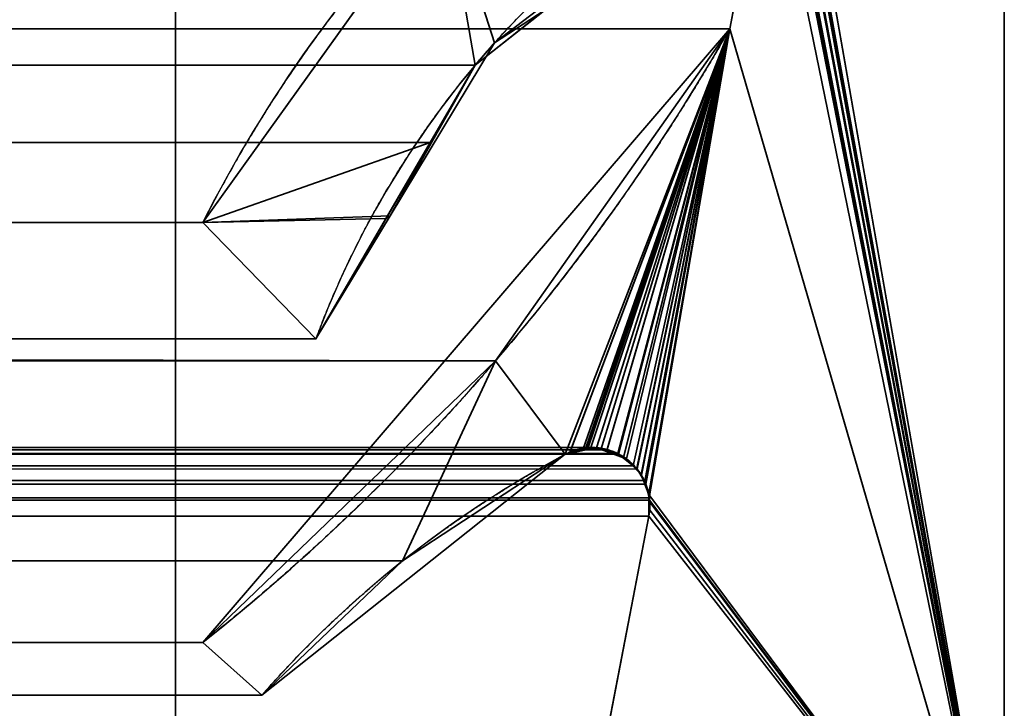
# Model space of a CAD drawing. Header units: millimetres. Extents: x -625 to 3625, y -115 to 71.
# Tile 95 of 256: x 403.75 to 408.5, y 6.27 to 9.59. Entities that reach past the tile are written whole.
import ezdxf

# ---------------------------------------------------------------- set-up
doc = ezdxf.new("R2010")
doc.units = ezdxf.units.MM
doc.layers.add('151', color=7, linetype='Continuous', true_color=0xffffff)

# ---------------------------------------------------------------- blocks, each defined once
blk = doc.blocks.new('UG_SURFACE_001')
at = {"layer": '151', "color": 252, "linetype": 'Continuous', "lineweight": 35}
for points in [[(625, -31, 2234.9999), (625, 69, 2234.9999), (-625, 69, 2234.9999), (-625, -31, 2234.9999)], [(-475, -31, 2085), (-475, 69, 2085), (475, 69, 2085), (475, -31, 2085)]]:
    blk.add_3dface(points, dxfattribs=at)
blk = doc.blocks.new('UG_SURFACE_013')
at = {"layer": '151', "color": 46, "linetype": 'Continuous', "lineweight": 35}
for points in [[(-408.5, 10.7678, 2017), (-408.5, 5, 2017), (408.5, 5, 2017), (408.5, 10.7678, 2017)], [(407.5697, 10.3094, 2016.0697), (407.5789, 10.3503, 2016.0789), (408.5, 10.7678, 2017), (408.5, 5, 2017)], [(408.5, 5, 2017), (407.542, 10.2636, 2016.042), (407.5464, 10.2708, 2016.0463), (407.5693, 10.3087, 2016.0692)], [(407.5693, 10.3087, 2016.0692), (407.5697, 10.3094, 2016.0697), (408.5, 5, 2017)], [(405.7958, 10.2394, 2014.2958), (404.6319, 8.6146, 2013.1319), (-404.6319, 8.6146, 2013.1319), (-405.7958, 10.2394, 2014.2958)], [(404.6319, 8.6146, 2013.1319), (405.7958, 10.2394, 2014.2958), (405.9464, 9.3745, 2014.4465), (405.7288, 9.0006, 2014.2288)], [(406.4704, 9.789, 2014.9705), (405.9464, 9.3745, 2014.4465), (405.7958, 10.2394, 2014.2958)], [(408.5, 5, 2017), (407.4303, 10.2132, 2015.9302), (407.4742, 10.2216, 2015.9743)], [(407.4742, 10.2216, 2015.9743), (407.4855, 10.2238, 2015.9855), (408.5, 5, 2017)], [(408.5, 5, 2017), (407.4855, 10.2238, 2015.9855), (407.5132, 10.2433, 2016.0131)], [(407.5132, 10.2433, 2016.0131), (407.542, 10.2636, 2016.042), (408.5, 5, 2017)], [(-407.1745, 9.5488, 2015.6744), (-407.3024, 10.2132, 2015.8024), (407.3024, 10.2132, 2015.8024), (407.1745, 9.5488, 2015.6744)], [(408.5, 5, 2017), (407.1745, 9.5488, 2015.6744), (407.3024, 10.2132, 2015.8024), (407.4303, 10.2132, 2015.9302)], [(405.9464, 9.3745, 2014.4465), (-406.4704, 9.789, 2014.9705), (-405.9464, 9.3745, 2014.4465)], [(405.9464, 9.3745, 2014.4465), (406.4704, 9.789, 2014.9705), (-406.4704, 9.789, 2014.9705)], [(-407.1745, 9.5488, 2015.6744), (407.1745, 9.5488, 2015.6744), (406.0441, 7.948, 2014.544)], [(-406.0441, 7.948, 2014.544), (-407.1745, 9.5488, 2015.6744), (406.0441, 7.948, 2014.544)], [(406.466, 7.5189, 2014.966), (406.381, 7.4965, 2014.8811), (406.0441, 7.948, 2014.544), (407.1745, 9.5488, 2015.6744)], [(407.1745, 9.5488, 2015.6744), (406.504, 7.5289, 2015.0039), (406.466, 7.5189, 2014.966)], [(406.5532, 7.5181, 2015.0533), (406.504, 7.5289, 2015.0039), (407.1745, 9.5488, 2015.6744)], [(407.1745, 9.5488, 2015.6744), (406.6343, 7.5004, 2015.1343), (406.5532, 7.5181, 2015.0533)], [(406.6382, 7.4973, 2015.1381), (406.6343, 7.5004, 2015.1343), (407.1745, 9.5488, 2015.6744)], [(407.1745, 9.5488, 2015.6744), (406.7084, 7.4411, 2015.2082), (406.6382, 7.4973, 2015.1381)], [(407.1745, 9.5488, 2015.6744), (406.7276, 7.4258, 2015.2276), (406.7084, 7.4411, 2015.2082)], [(406.7702, 7.3523, 2015.2702), (406.7595, 7.3707, 2015.2595), (406.7276, 7.4258, 2015.2276), (407.1745, 9.5488, 2015.6744)], [(406.7855, 7.287, 2015.2855), (406.7702, 7.3523, 2015.2702), (407.1745, 9.5488, 2015.6744)], [(407.1745, 9.5488, 2015.6744), (408.5, 5, 2017), (406.7881, 7.2761, 2015.2881), (406.7855, 7.287, 2015.2855)], [(-405.9464, 9.3745, 2014.4465), (405.7288, 9.0006, 2014.2288), (405.9464, 9.3745, 2014.4465)], [(-405.9464, 9.3745, 2014.4465), (-405.7288, 9.0006, 2014.2288), (405.7288, 9.0006, 2014.2288)], [(405.7288, 9.0006, 2014.2288), (-405.7288, 9.0006, 2014.2288), (-405.1771, 8.0532, 2013.6771), (405.1771, 8.0532, 2013.6771)], [(405.7288, 9.0006, 2014.2288), (405.1771, 8.0532, 2013.6771), (404.6319, 8.6146, 2013.1319)], [(-405.1771, 8.0532, 2013.6771), (-404.6319, 8.6146, 2013.1319), (404.6319, 8.6146, 2013.1319), (405.1771, 8.0532, 2013.6771)], [(406.0441, 7.948, 2014.544), (404.6319, 6.5893, 2013.1319), (-404.6319, 6.5893, 2013.1319), (-406.0441, 7.948, 2014.544)], [(405.5956, 6.9821, 2014.0955), (404.9162, 6.334, 2013.4163), (404.6319, 6.5893, 2013.1319), (406.0441, 7.948, 2014.544)], [(406.0441, 7.948, 2014.544), (406.381, 7.4965, 2014.8811), (405.5956, 6.9821, 2014.0955)], [(-406.6369, 7.4893, 2015.137), (-406.5531, 7.5203, 2015.053), (406.5532, 7.5181, 2015.0533)], [(406.5532, 7.5181, 2015.0533), (406.6343, 7.5004, 2015.1343), (-406.6369, 7.4893, 2015.137)], [(406.504, 7.5289, 2015.0039), (-406.5531, 7.5203, 2015.053), (-406.5314, 7.5283, 2015.0313)], [(406.504, 7.5289, 2015.0039), (406.5532, 7.5181, 2015.0533), (-406.5531, 7.5203, 2015.053)], [(-406.5314, 7.5283, 2015.0313), (406.466, 7.5189, 2014.966), (406.504, 7.5289, 2015.0039)], [(-406.5314, 7.5283, 2015.0313), (-406.4663, 7.5145, 2014.9662), (406.466, 7.5189, 2014.966)], [(406.466, 7.5189, 2014.966), (-406.4663, 7.5145, 2014.9662), (-406.381, 7.4965, 2014.8811)], [(-406.381, 7.4965, 2014.8811), (406.381, 7.4965, 2014.8811), (406.466, 7.5189, 2014.966)], [(406.7084, 7.4411, 2015.2082), (-406.7075, 7.4407, 2015.2075), (-406.6765, 7.4747, 2015.1765)], [(406.7084, 7.4411, 2015.2082), (-406.6765, 7.4747, 2015.1765), (-406.6764, 7.4747, 2015.1765)], [(406.7084, 7.4411, 2015.2082), (-406.6764, 7.4747, 2015.1765), (-406.6369, 7.4893, 2015.137)], [(406.6343, 7.5004, 2015.1343), (406.6382, 7.4973, 2015.1381), (-406.6369, 7.4893, 2015.137)], [(-406.6369, 7.4893, 2015.137), (406.6382, 7.4973, 2015.1381), (406.7084, 7.4411, 2015.2082)], [(405.5956, 6.9821, 2014.0955), (-406.381, 7.4965, 2014.8811), (-405.5956, 6.9821, 2014.0955)], [(405.5956, 6.9821, 2014.0955), (406.381, 7.4965, 2014.8811), (-406.381, 7.4965, 2014.8811)], [(406.7276, 7.4258, 2015.2276), (-406.7586, 7.3707, 2015.2586), (-406.7488, 7.3955, 2015.2488)], [(406.7276, 7.4258, 2015.2276), (406.7595, 7.3707, 2015.2595), (-406.7586, 7.3707, 2015.2586)], [(-406.7488, 7.3955, 2015.2488), (-406.7075, 7.4407, 2015.2075), (406.7084, 7.4411, 2015.2082)], [(406.7084, 7.4411, 2015.2082), (406.7276, 7.4258, 2015.2276), (-406.7488, 7.3955, 2015.2488)], [(-406.7834, 7.3076, 2015.2833), (-406.7586, 7.3707, 2015.2586), (406.7595, 7.3707, 2015.2595)], [(406.7595, 7.3707, 2015.2595), (406.7702, 7.3523, 2015.2702), (-406.7834, 7.3076, 2015.2833)], [(406.7702, 7.3523, 2015.2702), (-406.7846, 7.2874, 2015.2845), (-406.7834, 7.3076, 2015.2833)], [(406.7702, 7.3523, 2015.2702), (406.7855, 7.287, 2015.2855), (-406.7846, 7.2874, 2015.2845)], [(-406.7882, 7.2275, 2015.2881), (-406.7846, 7.2874, 2015.2845), (406.7855, 7.287, 2015.2855)], [(-406.7842, 7.1988, 2015.2841), (-406.7882, 7.2275, 2015.2881), (406.7855, 7.287, 2015.2855)], [(406.7855, 7.287, 2015.2855), (406.7881, 7.2761, 2015.2881), (-406.7842, 7.1988, 2015.2841)], [(406.7881, 7.2761, 2015.2881), (406.7842, 7.1988, 2015.2841), (-406.7842, 7.1988, 2015.2841)], [(406.7842, 7.1988, 2015.2841), (406.7881, 7.2761, 2015.2881), (408.5, 5, 2017)], [(-406.5519, 5.9927, 2015.0518), (-406.7842, 7.1988, 2015.2841), (406.7842, 7.1988, 2015.2841), (406.5519, 5.9927, 2015.0518)], [(406.5519, 5.9927, 2015.0518), (406.7842, 7.1988, 2015.2841), (408.5, 5, 2017)], [(-405.5956, 6.9821, 2014.0955), (404.9162, 6.334, 2013.4163), (405.5956, 6.9821, 2014.0955)], [(-405.5956, 6.9821, 2014.0955), (-404.9162, 6.334, 2013.4163), (404.9162, 6.334, 2013.4163)], [(-404.9162, 6.334, 2013.4163), (-404.6319, 6.5893, 2013.1319), (404.6319, 6.5893, 2013.1319), (404.9162, 6.334, 2013.4163)]]:
    blk.add_3dface(points, dxfattribs=at)
blk = doc.blocks.new('UG_SURFACE_014')
at = {"layer": '151', "color": 46, "linetype": 'Continuous', "lineweight": 35}
for points in [[(408.5, 10.7678, -5), (408.5, 5, -5), (407.5374, 10.2586, -5), (407.5459, 10.2719, -5)], [(408.5, 5, 2017), (408.5, 10.7678, 2017), (407.5789, 10.3503, 2016.0789), (407.5697, 10.3094, 2016.0697)], [(408.5, 10.7678, 2017), (408.5, 5, 2017), (408.5, 5, -5), (408.5, 10.7678, -5)], [(407.5469, 10.2717, 2016.047), (407.542, 10.2636, 2016.042), (408.5, 5, 2017)], [(408.5, 5, 2017), (407.5697, 10.3094, 2016.0697), (407.5696, 10.3092, 2016.0697), (407.5469, 10.2717, 2016.047)], [(404.6319, 8.6146, -5), (405.7958, 10.2394, -5), (406.039, 9.4812, -5), (405.5358, 8.6475, -5)], [(405.5156, 8.6345, 2014.0157), (405.9464, 9.3745, 2014.4465), (405.7958, 10.2394, 2014.2958), (404.6319, 8.6146, 2013.1319)], [(405.7958, 10.2394, -5), (404.6319, 8.6146, -5), (404.6319, 8.6146, 2013.1319), (405.7958, 10.2394, 2014.2958)], [(406.2818, 9.6672, -5), (406.039, 9.4812, -5), (405.7958, 10.2394, -5)], [(405.7958, 10.2394, 2014.2958), (405.9464, 9.3745, 2014.4465), (406.2795, 9.638, 2014.7796)], [(408.5, 5, -5), (407.4303, 10.2132, -5), (407.4775, 10.2228, -5)], [(407.4778, 10.2223, 2015.9779), (407.4303, 10.2132, 2015.9302), (408.5, 5, 2017)], [(407.4775, 10.2228, -5), (407.4885, 10.225, -5), (408.5, 5, -5)], [(408.5, 5, 2017), (407.4855, 10.2238, 2015.9855), (407.4778, 10.2223, 2015.9779)], [(407.5178, 10.2465, 2016.0177), (407.4855, 10.2238, 2015.9855), (408.5, 5, 2017)], [(408.5, 5, -5), (407.4885, 10.225, -5), (407.5175, 10.2449, -5)], [(407.5175, 10.2449, -5), (407.5374, 10.2586, -5), (408.5, 5, -5)], [(408.5, 5, 2017), (407.542, 10.2636, 2016.042), (407.5178, 10.2465, 2016.0177)], [(408.5, 5, -5), (407.1745, 9.5488, -5), (407.3024, 10.2132, -5), (407.4303, 10.2132, -5)], [(407.4303, 10.2132, 2015.9302), (407.3024, 10.2132, 2015.8024), (407.1745, 9.5488, 2015.6744), (408.5, 5, 2017)], [(407.1745, 9.5488, 2015.6744), (407.3024, 10.2132, 2015.8024), (407.3024, 10.2132, -5), (407.1745, 9.5488, -5)], [(406.039, 9.4812, -5), (406.2818, 9.6672, -5), (406.2795, 9.638, 2014.7796)], [(406.039, 9.4812, -5), (406.2795, 9.638, 2014.7796), (405.9464, 9.3745, 2014.4465)], [(406.381, 7.4965, -5), (404.9162, 6.334, -5), (404.6319, 6.5893, -5), (407.1745, 9.5488, -5)], [(407.1745, 9.5488, -5), (404.6319, 6.5893, -5), (404.6319, 6.5893, 2013.1319)], [(404.6319, 6.5893, 2013.1319), (406.0441, 7.948, 2014.544), (407.1745, 9.5488, -5)], [(407.1745, 9.5488, 2015.6744), (406.0441, 7.948, 2014.544), (406.381, 7.4965, 2014.8811), (406.4006, 7.5006, 2014.9007)], [(406.0441, 7.948, 2014.544), (407.1745, 9.5488, 2015.6744), (407.1745, 9.5488, -5)], [(406.401, 7.5027, -5), (406.381, 7.4965, -5), (407.1745, 9.5488, -5)], [(406.4006, 7.5006, 2014.9007), (406.4887, 7.5193, 2014.9887), (407.1745, 9.5488, 2015.6744)], [(407.1745, 9.5488, -5), (406.4799, 7.5272, -5), (406.401, 7.5027, -5)], [(406.4877, 7.5267, -5), (406.4799, 7.5272, -5), (407.1745, 9.5488, -5)], [(407.1745, 9.5488, -5), (406.5832, 7.5196, -5), (406.5816, 7.5197, -5), (406.4877, 7.5267, -5)], [(406.4887, 7.5193, 2014.9887), (406.5314, 7.5283, 2015.0313), (407.1745, 9.5488, 2015.6744)], [(407.1745, 9.5488, 2015.6744), (406.5314, 7.5283, 2015.0313), (406.5799, 7.5104, 2015.08)], [(407.1745, 9.5488, 2015.6744), (406.5799, 7.5104, 2015.08), (406.6625, 7.4799, 2015.1625)], [(406.6621, 7.4816, -5), (406.5832, 7.5196, -5), (407.1745, 9.5488, -5)], [(407.1745, 9.5488, -5), (406.6764, 7.4747, -5), (406.6621, 7.4816, -5)], [(406.6625, 7.4799, 2015.1625), (406.6764, 7.4747, 2015.1765), (407.1745, 9.5488, 2015.6744)], [(406.7239, 7.4235, -5), (406.6764, 7.4747, -5), (407.1745, 9.5488, -5)], [(407.1745, 9.5488, 2015.6744), (406.6764, 7.4747, 2015.1765), (406.6765, 7.4747, 2015.1765)], [(406.6765, 7.4747, 2015.1765), (406.7246, 7.422, 2015.2247), (407.1745, 9.5488, 2015.6744)], [(407.1745, 9.5488, -5), (406.7468, 7.3987, -5), (406.7239, 7.4235, -5)], [(406.7246, 7.422, 2015.2247), (406.7488, 7.3955, 2015.2488), (407.1745, 9.5488, 2015.6744)], [(406.7627, 7.3582, -5), (406.7468, 7.3987, -5), (407.1745, 9.5488, -5)], [(407.1745, 9.5488, 2015.6744), (406.7488, 7.3955, 2015.2488), (406.7638, 7.3574, 2015.2638), (406.7678, 7.3471, 2015.2678)], [(406.7667, 7.348, -5), (406.7627, 7.3582, -5), (407.1745, 9.5488, -5)], [(407.1745, 9.5488, -5), (408.5, 5, -5), (406.7845, 7.3023, -5), (406.7667, 7.348, -5)], [(406.7678, 7.3471, 2015.2678), (406.7834, 7.3076, 2015.2833), (407.1745, 9.5488, 2015.6744)], [(408.5, 5, 2017), (407.1745, 9.5488, 2015.6744), (406.7834, 7.3076, 2015.2833), (406.7856, 7.2712, 2015.2855)], [(405.9464, 9.3745, 2014.4465), (405.5358, 8.6475, -5), (406.039, 9.4812, -5)], [(405.9464, 9.3745, 2014.4465), (405.5156, 8.6345, 2014.0157), (405.5358, 8.6475, -5)], [(405.5358, 8.6475, -5), (405.1771, 8.0532, -5), (404.6319, 8.6146, -5)], [(404.6319, 8.6146, 2013.1319), (405.1771, 8.0532, 2013.6771), (405.5156, 8.6345, 2014.0157)], [(405.1771, 8.0532, 2013.6771), (404.6319, 8.6146, 2013.1319), (404.6319, 8.6146, -5), (405.1771, 8.0532, -5)], [(405.5358, 8.6475, -5), (405.5156, 8.6345, 2014.0157), (405.1771, 8.0532, 2013.6771)], [(405.1771, 8.0532, 2013.6771), (405.1771, 8.0532, -5), (405.5358, 8.6475, -5)], [(406.0441, 7.948, 2014.544), (404.6319, 6.5893, 2013.1319), (404.9162, 6.334, 2013.4163), (405.5956, 6.9821, 2014.0955)], [(405.5956, 6.9821, 2014.0955), (406.381, 7.4965, 2014.8811), (406.0441, 7.948, 2014.544)], [(406.4799, 7.5272, -5), (406.4887, 7.5193, 2014.9887), (406.4006, 7.5006, 2014.9007)], [(406.4006, 7.5006, 2014.9007), (406.401, 7.5027, -5), (406.4799, 7.5272, -5)], [(406.4799, 7.5272, -5), (406.4877, 7.5267, -5), (406.4887, 7.5193, 2014.9887)], [(406.4887, 7.5193, 2014.9887), (406.4877, 7.5267, -5), (406.5816, 7.5197, -5)], [(406.5816, 7.5197, -5), (406.5314, 7.5283, 2015.0313), (406.4887, 7.5193, 2014.9887)], [(406.5816, 7.5197, -5), (406.5799, 7.5104, 2015.08), (406.5314, 7.5283, 2015.0313)], [(406.5799, 7.5104, 2015.08), (406.5816, 7.5197, -5), (406.5832, 7.5196, -5)], [(406.5799, 7.5104, 2015.08), (406.5832, 7.5196, -5), (406.6621, 7.4816, -5)], [(406.6621, 7.4816, -5), (406.6625, 7.4799, 2015.1625), (406.5799, 7.5104, 2015.08)], [(405.5956, 6.9821, 2014.0955), (404.9162, 6.334, -5), (406.381, 7.4965, -5)], [(406.381, 7.4965, -5), (406.381, 7.4965, 2014.8811), (405.5956, 6.9821, 2014.0955)], [(406.401, 7.5027, -5), (406.4006, 7.5006, 2014.9007), (406.381, 7.4965, 2014.8811)], [(406.381, 7.4965, 2014.8811), (406.381, 7.4965, -5), (406.401, 7.5027, -5)], [(406.6625, 7.4799, 2015.1625), (406.6621, 7.4816, -5), (406.6764, 7.4747, -5)], [(406.6764, 7.4747, -5), (406.6764, 7.4747, 2015.1765), (406.6625, 7.4799, 2015.1625)], [(406.6765, 7.4747, 2015.1765), (406.6764, 7.4747, 2015.1765), (406.6764, 7.4747, -5), (406.7239, 7.4235, -5)], [(406.7239, 7.4235, -5), (406.7246, 7.422, 2015.2247), (406.6765, 7.4747, 2015.1765)], [(406.7246, 7.422, 2015.2247), (406.7239, 7.4235, -5), (406.7468, 7.3987, -5)], [(406.7468, 7.3987, -5), (406.7488, 7.3955, 2015.2488), (406.7246, 7.422, 2015.2247)], [(406.7488, 7.3955, 2015.2488), (406.7468, 7.3987, -5), (406.7627, 7.3582, -5)], [(406.7627, 7.3582, -5), (406.7638, 7.3574, 2015.2638), (406.7488, 7.3955, 2015.2488)], [(406.7638, 7.3574, 2015.2638), (406.7627, 7.3582, -5), (406.7667, 7.348, -5)], [(406.7667, 7.348, -5), (406.7678, 7.3471, 2015.2678), (406.7638, 7.3574, 2015.2638)], [(406.7678, 7.3471, 2015.2678), (406.7667, 7.348, -5), (406.7845, 7.3023, -5)], [(406.7845, 7.3023, -5), (406.7834, 7.3076, 2015.2833), (406.7678, 7.3471, 2015.2678)], [(406.7844, 7.2716, -5), (406.7856, 7.2712, 2015.2855), (406.7834, 7.3076, 2015.2833)], [(406.7834, 7.3076, 2015.2833), (406.7845, 7.3023, -5), (406.7844, 7.2716, -5)], [(406.7844, 7.2716, -5), (406.7845, 7.3023, -5), (408.5, 5, -5)], [(408.5, 5, -5), (406.7842, 7.1988, -5), (406.7844, 7.2716, -5)], [(406.7844, 7.2716, -5), (406.7842, 7.1988, -5), (406.7842, 7.1988, 2015.2841)], [(406.7842, 7.1988, 2015.2841), (406.7882, 7.2275, 2015.2881), (406.7844, 7.2716, -5)], [(408.5, 5, 2017), (406.7882, 7.2275, 2015.2881), (406.7842, 7.1988, 2015.2841)], [(406.7882, 7.2275, 2015.2881), (406.7856, 7.2712, 2015.2855), (406.7844, 7.2716, -5)], [(406.7856, 7.2712, 2015.2855), (406.7882, 7.2275, 2015.2881), (408.5, 5, 2017)], [(406.5519, 5.9927, -5), (406.7842, 7.1988, -5), (408.5, 5, -5)], [(406.7842, 7.1988, 2015.2841), (406.5519, 5.9927, 2015.0518), (408.5, 5, 2017)], [(406.5519, 5.9927, 2015.0518), (406.7842, 7.1988, 2015.2841), (406.7842, 7.1988, -5), (406.5519, 5.9927, -5)], [(405.5956, 6.9821, 2014.0955), (404.9162, 6.334, 2013.4163), (404.9162, 6.334, -5)], [(404.9162, 6.334, 2013.4163), (404.6319, 6.5893, 2013.1319), (404.6319, 6.5893, -5), (404.9162, 6.334, -5)]]:
    blk.add_3dface(points, dxfattribs=at)
blk = doc.blocks.new('UG_SURFACE_030')
at = {"layer": '151', "color": 31, "linetype": 'Continuous', "lineweight": 35}
for points in [[(460.75, -34.75, 2069.2501), (460.75, 50.25, 2069.2501), (-460.75, 50.25, 2069.2501), (-460.75, -34.75, 2069.2501)], [(460.75, 50.25, 2069.2501), (412.5, 5, 2020.9999), (408.5, 5, 2017), (408.5, 13, 2017)], [(404.5, 13, 2013), (404.5, 5, 2013), (400.75, 5, 2009.2499), (400.75, 45.25, 2009.2499)], [(408.5, 13, 2017), (408.5, 5, 2017), (-408.5, 5, 2017), (-408.5, 13, 2017)], [(404.5, 5, 2013), (404.5, 13, 2013), (-404.5, 13, 2013), (-404.5, 5, 2013)]]:
    blk.add_3dface(points, dxfattribs=at)
blk = doc.blocks.new('UG_SURFACE_034')
at = {"layer": '151', "color": 31, "linetype": 'Continuous', "lineweight": 35}
for points in [[(460.75, 50.25, -5), (412.5, 5, -5), (408.5, 5, -5), (408.5, 13, -5)], [(408.5, 13, 2017), (408.5, 5, 2017), (412.5, 5, 2020.9999), (460.75, 50.25, 2069.2501)], [(404.5, 13, -5), (404.5, 5, -5), (400.75, 5, -5), (400.75, 45.25, -5)], [(400.75, 45.25, 2009.2499), (400.75, 5, 2009.2499), (404.5, 5, 2013), (404.5, 13, 2013)], [(404.5, 5, -5), (404.5, 13, -5), (404.5, 13, 2013), (404.5, 5, 2013)], [(408.5, 13, -5), (408.5, 5, -5), (408.5, 5, 2017), (408.5, 13, 2017)]]:
    blk.add_3dface(points, dxfattribs=at)

msp = doc.modelspace()

# ---------------------------------------------------------------- linework, layer by layer
at = {"layer": '151', "color": 252, "linetype": 'Continuous', "lineweight": -3, "true_color": 0x939598}
for p, q in [((404.5, 5, -5), (404.5, 13, -5)), ((404.5, 5, 2013), (404.5, 13, 2013)), ((404.5, 5, 2013), (404.5, 13, 2013)), ((407.1745, 9.5488, 2015.6745), (407.3024, 10.2132, 2015.8024)), ((407.1745, 9.5488, -5), (407.3024, 10.2132, -5)), ((407.1745, 9.5488, 2015.6745), (407.3024, 10.2132, 2015.8024)), ((407.1745, 9.5488, 2015.6745), (-407.1745, 9.5488, 2015.6745)), ((407.1745, 9.5488, -5), (407.1745, 9.5488, 2015.6745)), ((404.6318, 8.6146, 2013.1318), (-404.6318, 8.6146, 2013.1318)), ((405.1771, 8.0532, 2013.6771), (404.6318, 8.6146, 2013.1318)), ((404.6318, 8.6146, -5), (404.6318, 8.6146, 2013.1318)), ((405.1771, 8.0532, -5), (404.6318, 8.6146, -5)), ((405.1771, 8.0532, 2013.6771), (404.6318, 8.6146, 2013.1318)), ((405.1771, 8.0532, 2013.6771), (-405.1771, 8.0532, 2013.6771)), ((405.1771, 8.0532, -5), (405.1771, 8.0532, 2013.6771)), ((406.381, 7.4965, 2014.881), (-406.381, 7.4965, 2014.881)), ((406.381, 7.4965, -5), (406.381, 7.4965, 2014.881)), ((406.7842, 7.1988, 2015.2842), (-406.7842, 7.1988, 2015.2842)), ((406.5519, 5.9927, 2015.0519), (406.7842, 7.1988, 2015.2842)), ((406.5519, 5.9927, -5), (406.7842, 7.1988, -5)), ((406.5519, 5.9927, 2015.0519), (406.7842, 7.1988, 2015.2842)), ((406.7842, 7.1988, -5), (406.7842, 7.1988, 2015.2842)), ((404.6318, 6.5893, 2013.1318), (-404.6318, 6.5893, 2013.1318)), ((404.6318, 6.5893, -5), (404.6318, 6.5893, 2013.1318)), ((404.9162, 6.334, -5), (404.6318, 6.5893, -5)), ((404.9162, 6.334, 2013.4162), (404.6318, 6.5893, 2013.1318)), ((404.6318, 6.5893, 2013.1318), (404.9162, 6.334, 2013.4162)), ((404.9162, 6.334, 2013.4162), (-404.9162, 6.334, 2013.4162)), ((404.9162, 6.334, -5), (404.9162, 6.334, 2013.4162))]:
    msp.add_line(p, q, dxfattribs=at)
at = {"layer": '151', "color": 252, "linetype": 'Continuous', "lineweight": -3, "true_color": 0x939598, "extrusion": (0, 0, -1)}
msp.add_arc((-410.4178, 5.6991, 5), 6.479, 26.74364, 62.23472, dxfattribs=at)
at = {"layer": '151', "color": 252, "linetype": 'Continuous', "lineweight": -3, "true_color": 0x939598}
for centre, radius, start, end in [((409.3794, 6.491, -5), 4.4833, 116.7246, 159.6074), ((398.2046, 14.6831, -5), 10.3354, 308.45298, 330.21371), ((406.5115, 7.2513, -5), 0.2777, 349.0985, 118.0085), ((408.8074, 2.9348, -5), 5.1669, 118.0085, 138.8607)]:
    msp.add_arc(centre, radius, start, end, dxfattribs=at)
for points, weights in [([(407.3995, 11.4321, 2015.8995), (406.5046, 10.9609, 2015.0046), (405.7201, 10.3138, 2014.2201), (405.087, 9.5179, 2013.587), (404.6318, 8.6146, 2013.1318)], [1, 0.976209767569, 0.968279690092, 0.976209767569, 1]), ([(407.3995, 11.4321, 2015.8995), (406.5046, 10.9609, 2015.0046), (405.7201, 10.3138, 2014.2201), (405.087, 9.5179, 2013.587), (404.6318, 8.6146, 2013.1318)], [1, 0.976209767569, 0.968279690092, 0.976209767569, 1]), ([(405.1771, 8.0532, 2013.6771), (405.4729, 8.8488, 2013.9729), (405.9582, 9.5535, 2014.4582), (406.6051, 10.1137, 2015.1051), (407.3633, 10.4954, 2015.8633)], [1, 0.965395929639, 0.953861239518, 0.965395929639, 1]), ([(405.1771, 8.0532, 2013.6771), (405.4729, 8.8488, 2013.9729), (405.9582, 9.5535, 2014.4582), (406.6051, 10.1137, 2015.1051), (407.3633, 10.4954, 2015.8633)], [1, 0.965395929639, 0.953861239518, 0.965395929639, 1]), ([(407.1745, 9.5488, 2015.6745), (406.6855, 8.6946, 2015.1855), (406.0916, 7.9071, 2014.5916), (405.4027, 7.2014, 2013.9027), (404.6318, 6.5893, 2013.1318)], [1, 0.991011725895, 0.988015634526, 0.991011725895, 1]), ([(407.1745, 9.5488, 2015.6745), (406.6855, 8.6946, 2015.1855), (406.0916, 7.9071, 2014.5916), (405.4027, 7.2014, 2013.9027), (404.6318, 6.5893, 2013.1318)], [1, 0.991011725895, 0.988015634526, 0.991011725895, 1]), ([(404.9162, 6.334, 2013.4162), (405.2263, 6.689, 2013.7263), (405.5777, 7.0046, 2014.0777), (405.9648, 7.2751, 2014.4648), (406.381, 7.4965, 2014.881)], [1, 0.991744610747, 0.988992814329, 0.991744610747, 1]), ([(404.9162, 6.334, 2013.4162), (405.2263, 6.689, 2013.7263), (405.5777, 7.0046, 2014.0777), (405.9648, 7.2751, 2014.4648), (406.381, 7.4965, 2014.881)], [1, 0.991744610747, 0.988992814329, 0.991744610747, 1])]:
    msp.add_rational_spline(points, weights, degree=4, dxfattribs=at)
for points in [[(406.381, 7.4965, 2014.881), (406.4464, 7.5313, 2014.9464), (406.5333, 7.5472, 2015.0333), (406.6169, 7.5187, 2015.1169), (406.736, 7.4307, 2015.236), (406.7878, 7.3592, 2015.2878), (406.7982, 7.2715, 2015.2982), (406.7842, 7.1988, 2015.2842)], [(406.7842, 7.1988, 2015.2842), (406.7982, 7.2715, 2015.2982), (406.7878, 7.3592, 2015.2878), (406.736, 7.4307, 2015.236), (406.6169, 7.5187, 2015.1169), (406.5333, 7.5472, 2015.0333), (406.4464, 7.5313, 2014.9464), (406.381, 7.4965, 2014.881)]]:
    msp.add_rational_spline(points, [1, 1, 0.984176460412, 1, 1, 0.984176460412, 1, 1], degree=4, knots=[0, 0, 0, 0, 0, 0.5, 0.5, 0.5, 1, 1, 1, 1, 1], dxfattribs=at)

# ---------------------------------------------------------------- block references
for name in ['UG_SURFACE_001', 'UG_SURFACE_030', 'UG_SURFACE_034', 'UG_SURFACE_013', 'UG_SURFACE_014']:
    msp.add_blockref(name, (0, 0), dxfattribs=at)

doc.saveas('drawing.dxf')
